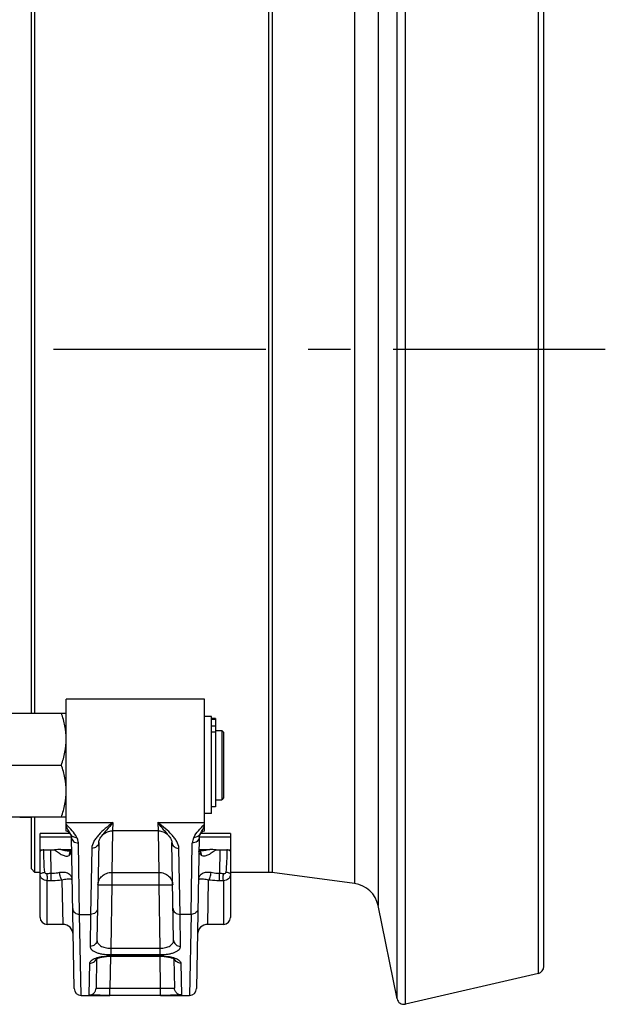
# Model space of a CAD drawing. Header units: millimetres. Extents: x 0 to 1189, y 0 to 841.
# Tile 53 of 68: x 697 to 765, y 645 to 759. Entities that reach past the tile are written whole.
import ezdxf

# ---------------------------------------------------------------- set-up
doc = ezdxf.new("R2010")
doc.units = ezdxf.units.MM
doc.header["$LTSCALE"] = 65.395
doc.linetypes.add('CENTER', pattern=[0.6, 0.375, -0.075, 0.075, -0.075])
doc.layers.get('0').update_dxf_attribs({"linetype": 'CONTINUOUS'})
doc.layers.add('3_ALL_AXES', color=7, linetype='CONTINUOUS')

msp = doc.modelspace()

# ---------------------------------------------------------------- linework, layer by layer
at = {"color": 9, "linetype": 'Continuous'}
for p, q in [((740.91, 645.438), (740.91, 795.427)), ((741.874, 644.817), (741.874, 796.048)), ((757.253, 648.368), (757.253, 792.497)), ((738.727, 784.667), (738.727, 656.198)), ((736.014, 782.131), (736.014, 658.734)), ((726.061, 780.833), (726.061, 660.033)), ((726.484, 780.861), (726.484, 660.004)), ((719.474, 677.749), (719.954, 677.749)), ((719.474, 676.974), (719.954, 676.974)), ((719.474, 676.272), (719.954, 676.272)), ((708.057, 665.786), (708.036, 664.833)), ((713.291, 665.786), (713.311, 664.833)), ((706.751, 664.185), (706.749, 664.183)), ((708.041, 664.832), (707.955, 660.03)), ((713.306, 664.832), (713.392, 660.03)), ((714.598, 664.183), (714.596, 664.185)), ((704.239, 655.189), (704.096, 663.418)), ((717.108, 655.193), (717.252, 663.418)), ((705.641, 662.81), (705.508, 655.189)), ((715.839, 655.189), (715.706, 662.81)), ((707.955, 660.03), (713.392, 660.03)), ((707.955, 660.03), (707.955, 658.588)), ((713.392, 660.03), (713.392, 658.588)), ((700.474, 654.033), (700.474, 659.075)), ((702.201, 659.153), (702.292, 654.033)), ((707.955, 658.588), (707.827, 651.274)), ((707.955, 658.588), (713.392, 658.588)), ((713.392, 658.588), (713.52, 651.274)), ((719.055, 654.033), (719.146, 659.153)), ((720.874, 659.075), (720.874, 654.033)), ((704.239, 655.189), (705.508, 655.189)), ((704.401, 645.833), (704.239, 655.189)), ((705.508, 655.189), (705.444, 651.487)), ((717.108, 655.189), (715.839, 655.189)), ((715.903, 651.487), (715.839, 655.189)), ((717.108, 655.193), (716.946, 645.833)), ((707.827, 651.274), (713.52, 651.274)), ((707.827, 651.274), (707.827, 650.531)), ((707.827, 650.531), (713.52, 650.531)), ((713.52, 651.274), (713.52, 650.531)), ((705.347, 645.877), (705.411, 649.558)), ((707.811, 650.35), (707.746, 646.626)), ((707.825, 650.399), (713.522, 650.399)), ((707.825, 650.399), (707.825, 650.35)), ((713.522, 650.399), (713.522, 650.35)), ((713.601, 646.626), (713.536, 650.35)), ((715.937, 649.558), (716, 645.877)), ((713.601, 646.626), (707.746, 646.626)), ((707.746, 645.833), (707.746, 646.626)), ((713.601, 645.833), (713.601, 646.626))]:
    msp.add_line(p, q, dxfattribs=at)
at = {"color": 7, "linetype": 'Continuous'}
for p, q in [((757.874, 649.148), (757.874, 791.718)), ((698.674, 678.433), (698.674, 762.433)), ((699.074, 678.433), (699.074, 762.433)), ((692.674, 678.433), (702.674, 678.433)), ((719.474, 678.033), (718.674, 678.033)), ((719.474, 666.833), (719.474, 678.033)), ((719.954, 677.827), (719.474, 677.827)), ((719.954, 677.827), (719.954, 667.593)), ((720.874, 676.233), (720.674, 676.433)), ((720.674, 676.433), (720.674, 668.433)), ((720.874, 676.233), (720.874, 668.633)), ((693.209, 672.433), (702.138, 672.433)), ((719.954, 667.593), (719.474, 667.593)), ((720.874, 668.633), (720.674, 668.433)), ((719.474, 666.833), (718.674, 666.833)), ((692.674, 666.433), (702.674, 666.433)), ((697.314, 666.4), (698.674, 666.4)), ((698.674, 660.433), (698.674, 666.433)), ((699.074, 660.033), (699.074, 666.433)), ((703.122, 664.53), (699.674, 664.53)), ((699.674, 662.461), (699.674, 664.53)), ((706.749, 664.183), (706.749, 664.182)), ((714.598, 664.182), (714.598, 664.183)), ((721.674, 664.53), (718.225, 664.53)), ((721.674, 664.53), (721.674, 662.461)), ((703.296, 664.102), (699.674, 664.102)), ((703.601, 646.619), (703.296, 664.103)), ((706.441, 663.496), (706.244, 652.213)), ((715.103, 652.213), (714.906, 663.496)), ((718.051, 664.103), (717.746, 646.619)), ((721.674, 664.102), (718.051, 664.102)), ((699.674, 662.625), (700.905, 662.625)), ((703.245, 662.511), (703.223, 662.51)), ((703.268, 662.515), (703.245, 662.498)), ((703.264, 662.513), (703.245, 662.511)), ((703.245, 662.499), (703.245, 662.498)), ((703.301, 662.543), (703.268, 662.515)), ((703.323, 662.563), (703.301, 662.543)), ((718.102, 662.498), (718.08, 662.515)), ((718.102, 662.498), (718.102, 662.499)), ((720.013, 662.625), (721.674, 662.625)), ((698.674, 660.433), (699.074, 660.033)), ((699.674, 660.033), (699.074, 660.033)), ((699.674, 654.833), (699.674, 659.833)), ((726.061, 660.033), (721.674, 660.033)), ((721.674, 659.833), (721.674, 654.833)), ((736.014, 658.734), (726.484, 660.004)), ((740.91, 645.438), (738.727, 656.198)), ((702.292, 654.033), (700.474, 654.033)), ((720.874, 654.033), (719.055, 654.033)), ((706.206, 650.066), (706.147, 646.662)), ((707.825, 650.35), (713.522, 650.35)), ((715.141, 650.066), (715.2, 646.662)), ((757.253, 648.368), (741.874, 644.817)), ((704.401, 645.833), (707.746, 645.833)), ((713.601, 645.833), (707.746, 645.833)), ((713.601, 645.833), (716.946, 645.833))]:
    msp.add_line(p, q, dxfattribs=at)
for points in [[(703.235, 664.342), (703.25, 664.304), (703.268, 664.251), (703.282, 664.203), (703.29, 664.16), (703.295, 664.124), (703.296, 664.103)], [(706.441, 663.496), (706.445, 663.552), (706.461, 663.634), (706.491, 663.732), (706.54, 663.845), (706.609, 663.972), (706.698, 664.111), (706.749, 664.183)], [(706.749, 664.182), (706.766, 664.205), (706.847, 664.303), (706.936, 664.394), (707.032, 664.478), (707.134, 664.554), (707.242, 664.621), (707.355, 664.68), (707.472, 664.73), (707.593, 664.77), (707.716, 664.8), (707.842, 664.821), (707.968, 664.831), (708.036, 664.833)], [(713.311, 664.833), (713.374, 664.831), (713.501, 664.821), (713.627, 664.801), (713.751, 664.771), (713.872, 664.731), (713.989, 664.682), (714.102, 664.623), (714.211, 664.556), (714.313, 664.48), (714.409, 664.396), (714.498, 664.305), (714.58, 664.207), (714.598, 664.182)], [(714.598, 664.183), (714.649, 664.111), (714.739, 663.972), (714.808, 663.844), (714.856, 663.731), (714.887, 663.633), (714.902, 663.551), (714.906, 663.496)], [(718.051, 664.103), (718.052, 664.123), (718.057, 664.159), (718.065, 664.202), (718.079, 664.25), (718.097, 664.303), (718.113, 664.342)], [(718.08, 662.515), (718.046, 662.543), (718.025, 662.563)], [(718.125, 662.51), (718.101, 662.511), (718.083, 662.513)], [(706.102, 650.004), (706.104, 650.006), (706.114, 650.013), (706.131, 650.025), (706.157, 650.04), (706.192, 650.059), (706.236, 650.081), (706.29, 650.105), (706.354, 650.13), (706.428, 650.156), (706.512, 650.182), (706.606, 650.208), (706.709, 650.233), (706.82, 650.257), (706.939, 650.279), (707.065, 650.298), (707.197, 650.315), (707.333, 650.329), (707.472, 650.339), (707.613, 650.346), (707.753, 650.35), (707.825, 650.35)], [(713.522, 650.35), (713.588, 650.35), (713.728, 650.346), (713.869, 650.34), (714.009, 650.329), (714.145, 650.316), (714.277, 650.299), (714.404, 650.28), (714.523, 650.258), (714.635, 650.234), (714.739, 650.209), (714.833, 650.183), (714.917, 650.156), (714.992, 650.13), (715.056, 650.105), (715.11, 650.081), (715.155, 650.06), (715.19, 650.041), (715.216, 650.025), (715.23, 650.016)]]:
    msp.add_lwpolyline(points, dxfattribs=at)
at = {"color": 9, "linetype": 'Continuous'}
for centre, radius, start, end in [((710.079, 661.726), 4.138, 143.16954, 143.54453), ((711.258, 661.718), 4.151, 36.46594, 36.85426), ((705.475, 650.321), 0.737, 335.68641, 337.44372)]:
    msp.add_arc(centre, radius, start, end, dxfattribs=at)
at = {"color": 7, "linetype": 'Continuous'}
for centre, radius, start, end in [((726.061, 656.833), 3.2, 82.40536, 90), ((735.591, 655.562), 3.2, 11.46953, 82.40536), ((700.474, 654.833), 0.8, 180, 270), ((702.292, 652.833), 1.2, 1, 90), ((719.055, 652.833), 1.2, 90, 179), ((720.874, 654.833), 0.8, 270, 360), ((757.074, 649.148), 0.8, 283, 360), ((704.401, 646.633), 0.8, 181, 270), ((716.946, 646.633), 0.8, 270, 359), ((741.694, 645.597), 0.8, 191.46953, 283)]:
    msp.add_arc(centre, radius, start, end, dxfattribs=at)
for points, knots in [([(702.674, 675.433), (702.674, 675.94), (702.57, 676.961), (702.299, 677.947), (702.138, 678.433)], [0, 0, 0, 0, 0.498127, 1, 1, 1, 1]), ([(702.138, 672.433), (702.299, 672.918), (702.57, 673.904), (702.674, 674.925), (702.674, 675.433)], [0, 0, 0, 0, 0.5018644, 1, 1, 1, 1]), ([(702.674, 669.433), (702.674, 669.94), (702.57, 670.961), (702.299, 671.947), (702.138, 672.433)], [0, 0, 0, 0, 0.498127, 1, 1, 1, 1]), ([(702.138, 666.433), (702.299, 666.918), (702.57, 667.904), (702.674, 668.925), (702.674, 669.433)], [0, 0, 0, 0, 0.5018644, 1, 1, 1, 1])]:
    msp.add_open_spline(points, degree=3, knots=knots, dxfattribs=at)
at = {"color": 9, "linetype": 'Continuous'}
for points, knots in [([(708.057, 665.786), (707.771, 665.557), (707.214, 665.109), (706.565, 664.515), (706.131, 664.008), (705.8, 663.515), (705.646, 663.088), (705.641, 662.81)], [0, 0, 0, 0, 0.2793888, 0.5457707, 0.6704357, 0.7877809, 1, 1, 1, 1]), ([(708.057, 665.786), (707.835, 665.491), (707.497, 665.079), (707.053, 664.565), (706.855, 664.325), (706.767, 664.207)], [0, 0, 0, 0, 0.5426393, 0.7829502, 1, 1, 1, 1]), ([(714.579, 664.208), (714.491, 664.326), (714.293, 664.566), (713.849, 665.08), (713.512, 665.491), (713.291, 665.786)], [0, 0, 0, 0, 0.2170993, 0.4574227, 1, 1, 1, 1]), ([(715.706, 662.81), (715.701, 663.088), (715.548, 663.515), (715.216, 664.008), (714.782, 664.515), (714.133, 665.109), (713.576, 665.557), (713.291, 665.786)], [0, 0, 0, 0, 0.2122191, 0.3295643, 0.4542293, 0.7206113, 1, 1, 1, 1]), ([(703.188, 664.443), (703.257, 664.328), (703.474, 664.132), (703.756, 664.069), (703.898, 664.069)], [0, 0, 0, 0, 0.4851412, 1, 1, 1, 1]), ([(718.159, 664.443), (718.09, 664.328), (717.873, 664.132), (717.591, 664.069), (717.449, 664.069)], [0, 0, 0, 0, 0.4851412, 1, 1, 1, 1]), ([(703.296, 664.103), (703.297, 664.013), (703.344, 663.826), (703.526, 663.599), (703.79, 663.45), (703.993, 663.417), (704.096, 663.418)], [0, 0, 0, 0, 0.2344957, 0.47829, 0.7347526, 1, 1, 1, 1]), ([(704.096, 663.418), (704.095, 663.457), (704.082, 663.618), (704.033, 663.774), (703.986, 663.887)], [0, 0, 0, 0, 0.244967, 1, 1, 1, 1]), ([(706.441, 663.496), (706.439, 663.405), (706.393, 663.219), (706.21, 662.992), (705.947, 662.843), (705.743, 662.81), (705.641, 662.81)], [0, 0, 0, 0, 0.2344964, 0.4782932, 0.7347556, 1, 1, 1, 1]), ([(714.906, 663.496), (714.908, 663.405), (714.954, 663.219), (715.137, 662.992), (715.4, 662.843), (715.604, 662.81), (715.706, 662.81)], [0, 0, 0, 0, 0.2344961, 0.4782932, 0.7347558, 1, 1, 1, 1]), ([(718.051, 664.103), (718.05, 664.013), (718.004, 663.826), (717.821, 663.599), (717.558, 663.45), (717.354, 663.417), (717.252, 663.418)], [0, 0, 0, 0, 0.2344957, 0.47829, 0.7347526, 1, 1, 1, 1]), ([(717.362, 663.887), (717.346, 663.848), (717.288, 663.698), (717.254, 663.537), (717.252, 663.418)], [0, 0, 0, 0, 0.2572668, 1, 1, 1, 1]), ([(703.245, 662.498), (703.17, 662.445), (703.043, 662.287), (703.01, 662.09), (703.012, 661.99)], [0, 0, 0, 0, 0.4794428, 1, 1, 1, 1]), ([(703.012, 661.99), (703.103, 662.054), (703.259, 662.195), (703.325, 662.402), (703.324, 662.495)], [0, 0, 0, 0, 0.5475712, 1, 1, 1, 1]), ([(718.335, 661.99), (718.244, 662.054), (718.088, 662.195), (718.022, 662.402), (718.023, 662.495)], [0, 0, 0, 0, 0.5475711, 1, 1, 1, 1]), ([(718.335, 661.99), (718.337, 662.09), (718.304, 662.287), (718.178, 662.445), (718.102, 662.498)], [0, 0, 0, 0, 0.5205572, 1, 1, 1, 1]), ([(699.674, 659.833), (699.674, 659.859), (699.732, 659.917), (699.913, 659.996), (700.094, 660.034), (700.227, 660.05)], [0, 0, 0, 0, 0.1235191, 0.3454046, 1, 1, 1, 1]), ([(700.474, 659.075), (700.37, 659.076), (700.162, 659.118), (699.896, 659.285), (699.716, 659.535), (699.674, 659.735), (699.674, 659.833)], [0, 0, 0, 0, 0.2572465, 0.510769, 0.7578919, 1, 1, 1, 1]), ([(700.474, 659.871), (700.418, 659.863), (700.298, 659.891), (700.234, 659.997), (700.227, 660.05)], [0, 0, 0, 0, 0.512992, 1, 1, 1, 1]), ([(700.474, 659.075), (700.492, 659.116), (700.511, 659.228), (700.522, 659.495), (700.502, 659.718), (700.474, 659.871)], [0, 0, 0, 0, 0.1690813, 0.4172401, 1, 1, 1, 1]), ([(701.929, 660.005), (701.851, 659.989), (701.529, 659.93), (701.201, 659.899), (700.953, 659.89)], [0, 0, 0, 0, 0.242423, 1, 1, 1, 1]), ([(700.953, 659.067), (700.963, 659.18), (700.962, 659.455), (700.959, 659.73), (700.953, 659.89)], [0, 0, 0, 0, 0.4146752, 1, 1, 1, 1]), ([(703.381, 659.208), (703.379, 659.316), (703.317, 659.551), (703.041, 659.852), (702.555, 660.056), (702.151, 660.051), (701.929, 660.005)], [0, 0, 0, 0, 0.1741635, 0.3742082, 0.63534, 1, 1, 1, 1]), ([(702.201, 659.153), (702.16, 659.192), (702.088, 659.306), (701.978, 659.588), (701.934, 659.835), (701.929, 660.005)], [0, 0, 0, 0, 0.1865002, 0.4368743, 1, 1, 1, 1]), ([(706.355, 658.602), (706.359, 658.79), (706.45, 659.175), (706.813, 659.649), (707.34, 659.96), (707.75, 660.03), (707.955, 660.03)], [0, 0, 0, 0, 0.2390824, 0.4846489, 0.7391783, 1, 1, 1, 1]), ([(713.392, 660.03), (713.597, 660.03), (714.007, 659.96), (714.534, 659.649), (714.897, 659.175), (714.989, 658.79), (714.992, 658.602)], [0, 0, 0, 0, 0.2608217, 0.5153511, 0.7609176, 1, 1, 1, 1]), ([(719.418, 660.005), (719.196, 660.051), (718.793, 660.057), (718.307, 659.852), (718.03, 659.551), (717.968, 659.316), (717.966, 659.208)], [0, 0, 0, 0, 0.3646586, 0.6257842, 0.8258362, 1, 1, 1, 1]), ([(719.146, 659.153), (719.187, 659.192), (719.259, 659.306), (719.369, 659.588), (719.413, 659.835), (719.418, 660.005)], [0, 0, 0, 0, 0.1864979, 0.4368723, 1, 1, 1, 1]), ([(720.395, 659.89), (720.311, 659.893), (719.983, 659.912), (719.657, 659.956), (719.418, 660.005)], [0, 0, 0, 0, 0.2554711, 1, 1, 1, 1]), ([(720.395, 659.067), (720.384, 659.18), (720.385, 659.455), (720.389, 659.73), (720.395, 659.89)], [0, 0, 0, 0, 0.4146752, 1, 1, 1, 1]), ([(720.874, 659.075), (720.855, 659.116), (720.837, 659.228), (720.825, 659.495), (720.846, 659.718), (720.874, 659.871)], [0, 0, 0, 0, 0.1690904, 0.4172477, 1, 1, 1, 1]), ([(721.12, 660.05), (721.113, 659.997), (721.05, 659.891), (720.929, 659.863), (720.874, 659.871)], [0, 0, 0, 0, 0.4870598, 1, 1, 1, 1]), ([(721.674, 659.833), (721.674, 659.735), (721.631, 659.535), (721.451, 659.285), (721.186, 659.118), (720.978, 659.076), (720.874, 659.075)], [0, 0, 0, 0, 0.2421281, 0.4892442, 0.7427571, 1, 1, 1, 1]), ([(721.674, 659.833), (721.674, 659.859), (721.615, 659.916), (721.497, 659.968), (721.323, 660.019), (721.191, 660.041), (721.12, 660.05)], [0, 0, 0, 0, 0.12307, 0.3447029, 0.6506605, 1, 1, 1, 1]), ([(702.201, 659.153), (702.101, 659.137), (701.687, 659.082), (701.269, 659.063), (700.953, 659.067)], [0, 0, 0, 0, 0.2427938, 1, 1, 1, 1]), ([(703.381, 659.208), (703.381, 659.213), (703.353, 659.219), (703.315, 659.229), (703.232, 659.238), (703.121, 659.247), (702.966, 659.25), (702.653, 659.239), (702.392, 659.2), (702.201, 659.153)], [0, 0, 0, 0, 0.0142215, 0.052644, 0.117455, 0.2114423, 0.3389026, 0.5063655, 1, 1, 1, 1]), ([(706.355, 658.602), (706.355, 658.605), (706.372, 658.601), (706.389, 658.606), (706.43, 658.604), (706.482, 658.606), (706.549, 658.605), (706.664, 658.605), (706.839, 658.604), (707.078, 658.601), (707.351, 658.598), (707.647, 658.593), (707.851, 658.59), (707.955, 658.588)], [0, 0, 0, 0, 0.0048911, 0.0193121, 0.0431664, 0.076232, 0.1181884, 0.1686368, 0.292984, 0.4444996, 0.6173645, 0.8049247, 1, 1, 1, 1]), ([(713.392, 658.588), (713.496, 658.59), (713.7, 658.593), (713.996, 658.598), (714.269, 658.601), (714.509, 658.604), (714.683, 658.605), (714.798, 658.605), (714.866, 658.606), (714.917, 658.604), (714.958, 658.606), (714.976, 658.601), (714.992, 658.605), (714.992, 658.602)], [0, 0, 0, 0, 0.1950753, 0.3826355, 0.5555004, 0.707016, 0.8313632, 0.8818116, 0.923768, 0.9568336, 0.9806879, 0.9951089, 1, 1, 1, 1]), ([(719.146, 659.153), (718.956, 659.2), (718.694, 659.239), (718.381, 659.25), (718.226, 659.247), (718.115, 659.238), (718.032, 659.229), (717.995, 659.219), (717.966, 659.213), (717.966, 659.208)], [0, 0, 0, 0, 0.4936752, 0.6611262, 0.7885737, 0.8825514, 0.9473575, 0.9857785, 1, 1, 1, 1]), ([(720.395, 659.067), (720.288, 659.065), (719.871, 659.068), (719.453, 659.104), (719.146, 659.153)], [0, 0, 0, 0, 0.2550265, 1, 1, 1, 1]), ([(703.439, 655.875), (703.441, 655.784), (703.487, 655.598), (703.67, 655.371), (703.933, 655.222), (704.137, 655.189), (704.239, 655.189)], [0, 0, 0, 0, 0.2345015, 0.478298, 0.7347581, 1, 1, 1, 1]), ([(706.308, 655.875), (706.306, 655.784), (706.26, 655.598), (706.077, 655.371), (705.814, 655.222), (705.61, 655.189), (705.508, 655.189)], [0, 0, 0, 0, 0.2344957, 0.47829, 0.7347526, 1, 1, 1, 1]), ([(715.039, 655.875), (715.041, 655.784), (715.087, 655.598), (715.27, 655.371), (715.533, 655.222), (715.737, 655.189), (715.839, 655.189)], [0, 0, 0, 0, 0.2344957, 0.47829, 0.7347526, 1, 1, 1, 1]), ([(717.908, 655.875), (717.906, 655.784), (717.86, 655.598), (717.677, 655.371), (717.414, 655.222), (717.21, 655.189), (717.108, 655.189)], [0, 0, 0, 0, 0.2345015, 0.478298, 0.7347581, 1, 1, 1, 1]), ([(706.244, 652.213), (706.242, 652.117), (706.197, 651.923), (706.016, 651.682), (705.752, 651.523), (705.547, 651.487), (705.444, 651.487)], [0, 0, 0, 0, 0.240919, 0.4872124, 0.7409706, 1, 1, 1, 1]), ([(706.244, 652.213), (706.242, 652.092), (706.324, 651.82), (706.677, 651.512), (707.199, 651.314), (707.608, 651.272), (707.827, 651.274)], [0, 0, 0, 0, 0.1799271, 0.3960443, 0.6734483, 1, 1, 1, 1]), ([(713.52, 651.274), (713.739, 651.272), (714.148, 651.314), (714.67, 651.512), (715.023, 651.82), (715.105, 652.092), (715.103, 652.213)], [0, 0, 0, 0, 0.3265511, 0.603955, 0.8200728, 1, 1, 1, 1]), ([(715.103, 652.213), (715.105, 652.117), (715.15, 651.923), (715.331, 651.682), (715.595, 651.523), (715.801, 651.487), (715.903, 651.487)], [0, 0, 0, 0, 0.240919, 0.4872124, 0.7409706, 1, 1, 1, 1]), ([(705.444, 651.487), (705.443, 651.424), (705.473, 651.287), (705.609, 651.105), (705.823, 650.942), (706.112, 650.801), (706.471, 650.685), (707.046, 650.564), (707.509, 650.531), (707.827, 650.531)], [0, 0, 0, 0, 0.0689288, 0.1473857, 0.2430579, 0.3594478, 0.4968194, 0.6528233, 1, 1, 1, 1]), ([(713.52, 650.531), (713.838, 650.531), (714.301, 650.564), (714.877, 650.685), (715.235, 650.801), (715.524, 650.942), (715.738, 651.105), (715.874, 651.287), (715.904, 651.424), (715.903, 651.487)], [0, 0, 0, 0, 0.347176, 0.5031798, 0.6405515, 0.7569417, 0.8526142, 0.9310712, 1, 1, 1, 1]), ([(705.411, 649.558), (705.412, 649.612), (705.453, 649.731), (705.599, 649.882), (705.82, 650.021), (706.114, 650.147), (706.475, 650.254), (707.049, 650.367), (707.509, 650.399), (707.825, 650.399)], [0, 0, 0, 0, 0.0593305, 0.1338745, 0.2298804, 0.3487053, 0.4891017, 0.6479614, 1, 1, 1, 1]), ([(705.411, 649.558), (705.563, 649.558), (705.871, 649.642), (706.085, 649.882), (706.146, 650.018)], [0, 0, 0, 0, 0.5064645, 1, 1, 1, 1]), ([(713.522, 650.399), (713.838, 650.399), (714.298, 650.367), (714.872, 650.254), (715.233, 650.147), (715.527, 650.021), (715.748, 649.882), (715.894, 649.731), (715.936, 649.612), (715.937, 649.558)], [0, 0, 0, 0, 0.3520386, 0.5108983, 0.6512947, 0.7701196, 0.8661255, 0.9406695, 1, 1, 1, 1]), ([(715.937, 649.558), (715.78, 649.558), (715.464, 649.646), (715.251, 649.898), (715.192, 650.038)], [0, 0, 0, 0, 0.506692, 1, 1, 1, 1]), ([(705.347, 645.877), (705.45, 645.877), (705.658, 645.917), (705.922, 646.091), (706.101, 646.352), (706.145, 646.559), (706.147, 646.662)], [0, 0, 0, 0, 0.2500682, 0.5000959, 0.7500675, 1, 1, 1, 1]), ([(707.746, 646.626), (707.642, 646.625), (707.438, 646.623), (707.142, 646.621), (706.868, 646.621), (706.629, 646.622), (706.432, 646.626), (706.288, 646.632), (706.198, 646.642), (706.159, 646.65), (706.147, 646.658), (706.147, 646.662)], [0, 0, 0, 0, 0.1945177, 0.381562, 0.5539409, 0.7050085, 0.8289518, 0.9210613, 0.9780469, 0.993007, 1, 1, 1, 1]), ([(715.2, 646.662), (715.2, 646.658), (715.188, 646.65), (715.149, 646.642), (715.059, 646.632), (714.915, 646.626), (714.718, 646.622), (714.479, 646.621), (714.205, 646.621), (713.909, 646.623), (713.705, 646.625), (713.601, 646.626)], [0, 0, 0, 0, 0.0069929, 0.0219531, 0.0789387, 0.1710482, 0.2949915, 0.4460591, 0.618438, 0.8054823, 1, 1, 1, 1]), ([(716, 645.877), (715.897, 645.877), (715.689, 645.917), (715.425, 646.091), (715.246, 646.352), (715.202, 646.559), (715.2, 646.662)], [0, 0, 0, 0, 0.2500682, 0.5000959, 0.7500676, 1, 1, 1, 1]), ([(707.746, 645.833), (707.589, 645.833), (707.282, 645.833), (706.836, 645.833), (706.425, 645.834), (706.067, 645.837), (705.806, 645.841), (705.634, 645.846), (705.534, 645.85), (705.457, 645.855), (705.398, 645.861), (705.368, 645.866), (705.347, 645.872), (705.347, 645.877)], [0, 0, 0, 0, 0.1958773, 0.383999, 0.5569863, 0.7081597, 0.8318188, 0.8818681, 0.9234428, 0.9561854, 0.9798425, 0.9943019, 1, 1, 1, 1]), ([(716, 645.877), (716, 645.872), (715.979, 645.866), (715.949, 645.861), (715.89, 645.855), (715.813, 645.85), (715.713, 645.846), (715.541, 645.841), (715.281, 645.837), (714.922, 645.834), (714.512, 645.833), (714.065, 645.833), (713.758, 645.833), (713.601, 645.833)], [0, 0, 0, 0, 0.0056981, 0.0201575, 0.0438146, 0.0765572, 0.1181319, 0.1681812, 0.2918403, 0.4430137, 0.616001, 0.8041227, 1, 1, 1, 1])]:
    msp.add_open_spline(points, degree=3, knots=knots, dxfattribs=at)
for points in [[(703.188, 664.443), (703.205, 664.41), (703.22, 664.377), (703.234, 664.342)], [(718.159, 664.443), (718.143, 664.41), (718.127, 664.377), (718.113, 664.342)], [(703.898, 664.069), (703.93, 664.01), (703.959, 663.949), (703.986, 663.887)], [(717.449, 664.069), (717.417, 664.01), (717.388, 663.949), (717.362, 663.887)], [(700.953, 659.89), (700.793, 659.885), (700.631, 659.896), (700.474, 659.871)], [(720.874, 659.871), (720.716, 659.896), (720.554, 659.885), (720.395, 659.89)], [(700.953, 659.067), (700.793, 659.069), (700.633, 659.064), (700.474, 659.075)], [(720.874, 659.075), (720.714, 659.064), (720.554, 659.069), (720.395, 659.067)]]:
    msp.add_open_spline(points, degree=3, dxfattribs=at)
at = {"layer": '3_ALL_AXES', "color": 2, "linetype": 'CENTER'}
msp.add_line((764.978, 720.433), (448.094, 720.433), dxfattribs=at)
at = {"layer": '3_ALL_AXES', "color": 7, "linetype": 'Continuous'}
for p, q in [((718.674, 680.033), (702.674, 680.033)), ((702.674, 664.813), (702.674, 680.033)), ((718.674, 664.813), (718.674, 680.033)), ((719.954, 676.233), (719.994, 676.233)), ((719.994, 676.433), (720.674, 676.433)), ((719.994, 668.433), (719.994, 676.433)), ((719.954, 668.633), (719.994, 668.633)), ((719.994, 668.433), (720.674, 668.433)), ((713.311, 664.833), (708.036, 664.833)), ((699.674, 659.833), (699.674, 662.461)), ((700.096, 662.625), (700.905, 662.625)), ((702.078, 662.668), (703.321, 662.668)), ((703.222, 662.51), (703.223, 662.51)), ((718.026, 662.668), (719.269, 662.668)), ((718.125, 662.51), (718.125, 662.51)), ((720.442, 662.625), (721.251, 662.625)), ((721.674, 662.461), (721.674, 659.833))]:
    msp.add_line(p, q, dxfattribs=at)
at = {"layer": '3_ALL_AXES', "color": 9, "linetype": 'Continuous'}
for p, q in [((702.674, 665.786), (708.057, 665.786)), ((713.291, 665.786), (718.674, 665.786)), ((700.953, 659.89), (700.905, 662.625)), ((720.442, 662.625), (720.395, 659.89))]:
    msp.add_line(p, q, dxfattribs=at)
at = {"layer": '3_ALL_AXES', "color": 7, "linetype": 'Continuous'}
for centre, radius, start, end in [((702.497, 664.033), 0.8, 22.78496, 77.23978), ((718.85, 664.033), 0.8, 102.76022, 157.21497), ((700.906, 668.678), 6.053, 269.98523, 274.04954), ((720.441, 668.678), 6.053, 265.95046, 270.01477)]:
    msp.add_arc(centre, radius, start, end, dxfattribs=at)
at = {"layer": '3_ALL_AXES', "color": 9, "linetype": 'Continuous'}
for points, knots in [([(703.898, 664.069), (703.767, 664.353), (703.372, 664.887), (702.916, 665.353), (702.674, 665.593)], [0, 0, 0, 0, 0.4779694, 1, 1, 1, 1]), ([(703.188, 664.443), (703.118, 664.588), (702.937, 664.898), (702.765, 665.213), (702.674, 665.389)], [0, 0, 0, 0, 0.4466211, 1, 1, 1, 1]), ([(717.449, 664.069), (717.58, 664.353), (717.975, 664.887), (718.431, 665.353), (718.674, 665.593)], [0, 0, 0, 0, 0.4779694, 1, 1, 1, 1]), ([(718.159, 664.443), (718.229, 664.588), (718.41, 664.898), (718.583, 665.213), (718.674, 665.389)], [0, 0, 0, 0, 0.446621, 1, 1, 1, 1]), ([(701.334, 662.64), (701.48, 662.526), (701.701, 662.364), (702.003, 662.174), (702.221, 662.057), (702.435, 661.966), (702.641, 661.912), (702.84, 661.907), (702.962, 661.954), (703.012, 661.99)], [0, 0, 0, 0, 0.2947027, 0.4336624, 0.5653922, 0.6883327, 0.8009351, 0.9030311, 1, 1, 1, 1]), ([(702.078, 662.668), (702.27, 662.624), (702.648, 662.55), (703.034, 662.51), (703.222, 662.51)], [0, 0, 0, 0, 0.5112745, 1, 1, 1, 1]), ([(719.269, 662.668), (719.077, 662.624), (718.699, 662.55), (718.314, 662.51), (718.125, 662.51)], [0, 0, 0, 0, 0.5112745, 1, 1, 1, 1]), ([(720.013, 662.64), (719.867, 662.526), (719.646, 662.364), (719.345, 662.174), (719.126, 662.057), (718.913, 661.966), (718.706, 661.912), (718.507, 661.907), (718.385, 661.954), (718.335, 661.99)], [0, 0, 0, 0, 0.2947032, 0.4336629, 0.5653926, 0.6883331, 0.8009353, 0.9030311, 1, 1, 1, 1])]:
    msp.add_open_spline(points, degree=3, knots=knots, dxfattribs=at)
at = {"layer": '3_ALL_AXES', "color": 7, "linetype": 'Continuous'}
for points, knots in [([(700.095, 662.625), (700.041, 662.625), (699.938, 662.616), (699.794, 662.584), (699.674, 662.517), (699.674, 662.461)], [0, 0, 0, 0, 0.3428422, 0.6421642, 1, 1, 1, 1]), ([(721.674, 662.461), (721.674, 662.518), (721.553, 662.584), (721.41, 662.616), (721.306, 662.625), (721.252, 662.625)], [0, 0, 0, 0, 0.3578379, 0.6571685, 1, 1, 1, 1])]:
    msp.add_open_spline(points, degree=3, knots=knots, dxfattribs=at)
at = {"layer": '3_ALL_AXES', "color": 9, "linetype": 'Continuous'}
for points in [[(700.227, 660.05), (700.109, 660.901), (700.112, 661.765), (700.096, 662.625)], [(721.251, 662.625), (721.236, 661.765), (721.239, 660.901), (721.12, 660.05)]]:
    msp.add_open_spline(points, degree=3, dxfattribs=at)
at = {"layer": '3_ALL_AXES', "color": 7, "linetype": 'Continuous'}
for points in [[(702.078, 662.668), (701.83, 662.668), (701.582, 662.658), (701.334, 662.64)], [(720.013, 662.64), (719.766, 662.658), (719.517, 662.668), (719.269, 662.668)]]:
    msp.add_open_spline(points, degree=3, dxfattribs=at)

doc.saveas('drawing.dxf')
